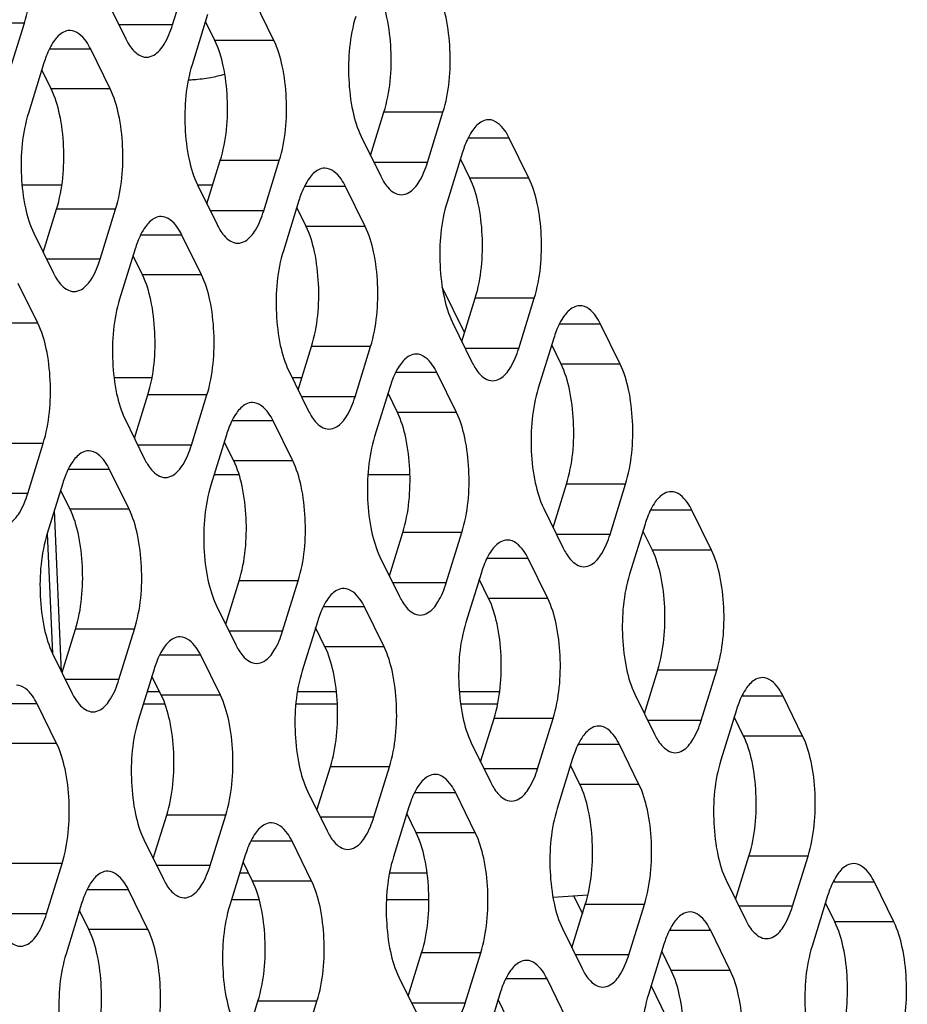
# Model space of a CAD drawing. Header units: millimetres. Extents: x 0 to 420, y 0 to 297.
# Tile 159 of 180: x 196.03 to 202.26, y 194.41 to 201.32. Entities that reach past the tile are written whole.
import ezdxf

# ---------------------------------------------------------------- set-up
doc = ezdxf.new("R2010")
doc.units = ezdxf.units.MM
doc.header["$LTSCALE"] = 23.1
doc.layers.get('0').update_dxf_attribs({"linetype": 'CONTINUOUS'})
doc.layers.add('ASSI', color=7, linetype='CONTINUOUS')

msp = doc.modelspace()

# ---------------------------------------------------------------- linework, layer by layer
at = {"color": 7, "linetype": 'CONTINUOUS'}
msp.add_line((199.923225, 195.169657), (199.983873, 195.04607), dxfattribs=at)
at = {"layer": 'ASSI', "color": 7, "linetype": 'CONTINUOUS'}
for p, q in [((197.106691, 201.285877), (197.215621, 201.638374)), ((196.641158, 201.468571), (196.778426, 201.188847)), ((197.818424, 201.175955), (197.681155, 201.45568)), ((197.35289, 201.358649), (197.24396, 201.006152)), ((195.957764, 200.946271), (196.066694, 201.298768)), ((197.403946, 201.175955), (197.337976, 201.310388)), ((196.669497, 200.83635), (196.532228, 201.116074)), ((196.203963, 201.019044), (196.095033, 200.666547)), ((196.255019, 200.83635), (196.189049, 200.970783)), ((198.496643, 200.368363), (198.590659, 200.672599)), ((198.896207, 200.320101), (199.005136, 200.672599)), ((198.430673, 200.502796), (198.567942, 200.223071)), ((199.607939, 200.21018), (199.47067, 200.489904)), ((199.142405, 200.392874), (199.033475, 200.040377)), ((197.347716, 200.028757), (197.441732, 200.332993)), ((197.747279, 199.980496), (197.856209, 200.332993)), ((199.193462, 200.21018), (199.127491, 200.344613)), ((197.281746, 200.16319), (197.419014, 199.883466)), ((196.329089, 200.159844), (196.050627, 200.159844)), ((197.388225, 200.159844), (197.281746, 200.159844)), ((198.459012, 199.870574), (198.321743, 200.150299)), ((197.993478, 200.053269), (197.884548, 199.700771)), ((196.198789, 199.689152), (196.292805, 199.993387)), ((196.598352, 199.64089), (196.707282, 199.993387)), ((198.044534, 199.870574), (197.978564, 200.005007)), ((196.132818, 199.823585), (196.270087, 199.54386)), ((197.310085, 199.530969), (197.172816, 199.810693)), ((196.844551, 199.713663), (196.735621, 199.361166)), ((196.895607, 199.530969), (196.829637, 199.665402)), ((196.161157, 199.191363), (196.023889, 199.471088)), ((199.156551, 199.125501), (198.999491, 199.445555)), ((199.137231, 199.062982), (199.231247, 199.367218)), ((199.536794, 199.014721), (199.645724, 199.367218)), ((199.071261, 199.197415), (199.20853, 198.91769)), ((200.248527, 198.904799), (200.111258, 199.184523)), ((199.782993, 199.087493), (199.674063, 198.734996)), ((197.988304, 198.723376), (198.08232, 199.027612)), ((198.387867, 198.675115), (198.496797, 199.027612)), ((199.834049, 198.904799), (199.768079, 199.039232)), ((197.922333, 198.857809), (198.059602, 198.578085)), ((196.96194, 198.807842), (196.696108, 198.807842)), ((198.014406, 198.807842), (197.946854, 198.807842)), ((199.0996, 198.565193), (198.962331, 198.844918)), ((198.634066, 198.747888), (198.525136, 198.395391)), ((196.839376, 198.383771), (196.933392, 198.688007)), ((197.23894, 198.335509), (197.34787, 198.688007)), ((198.685122, 198.565193), (198.619152, 198.699626)), ((196.773406, 198.518204), (196.910675, 198.238479)), ((197.950672, 198.225588), (197.813404, 198.505312)), ((197.485139, 198.408282), (197.376209, 198.055785)), ((196.090013, 197.995904), (196.198943, 198.348401)), ((197.536195, 198.225588), (197.470225, 198.360021)), ((196.801745, 197.885982), (196.664476, 198.165707)), ((197.574112, 198.127225), (197.398286, 198.127225)), ((198.773067, 198.127225), (198.478407, 198.127225)), ((196.336212, 198.068676), (196.227282, 197.716179)), ((196.387268, 197.885982), (196.321298, 198.020415)), ((199.777819, 197.757601), (199.871835, 198.061837)), ((200.177382, 197.70934), (200.286312, 198.061837)), ((199.711849, 197.892034), (199.849117, 197.612309)), ((196.327792, 196.745397), (196.277057, 197.877253)), ((200.889115, 197.599418), (200.751846, 197.879142)), ((200.423581, 197.782112), (200.314651, 197.429615)), ((196.266795, 196.873295), (196.22901, 197.716257)), ((198.628892, 197.417995), (198.722908, 197.722231)), ((199.028455, 197.369734), (199.137385, 197.722231)), ((200.474637, 197.599418), (200.408667, 197.733851)), ((198.562921, 197.552428), (198.70019, 197.272704)), ((199.740188, 197.259812), (199.602919, 197.539537)), ((199.274654, 197.442507), (199.165724, 197.09001)), ((197.479964, 197.07839), (197.57398, 197.382626)), ((197.879528, 197.030128), (197.988458, 197.382626)), ((199.32571, 197.259812), (199.25974, 197.394245)), ((197.413994, 197.212823), (197.551263, 196.933098)), ((198.59126, 196.920207), (198.453992, 197.199931)), ((198.125727, 197.102901), (198.016797, 196.750404)), ((198.176783, 196.920207), (198.110813, 197.05464)), ((196.331037, 196.738784), (196.425053, 197.04302)), ((196.730601, 196.690523), (196.839531, 197.04302)), ((196.265067, 196.873217), (196.402336, 196.593493)), ((197.442333, 196.580601), (197.305064, 196.860326)), ((196.976799, 196.763296), (196.86787, 196.410798)), ((197.027856, 196.580601), (196.961886, 196.715034)), ((200.418407, 196.45222), (200.512423, 196.756456)), ((200.81797, 196.403959), (200.9269, 196.756456)), ((197.016562, 196.603615), (196.927454, 196.603615)), ((198.25728, 196.603615), (197.983695, 196.603615)), ((199.40225, 196.603615), (199.119567, 196.603615)), ((200.352437, 196.586653), (200.489705, 196.306929)), ((201.529703, 196.294037), (201.392434, 196.573761)), ((196.293406, 196.240996), (196.156137, 196.52072)), ((197.053707, 196.517852), (196.900952, 196.517852)), ((198.263336, 196.517852), (197.972873, 196.517852)), ((199.38857, 196.517852), (199.128687, 196.517852)), ((201.064169, 196.476731), (200.955239, 196.124234)), ((201.115225, 196.294037), (201.049255, 196.42847)), ((199.269479, 196.112614), (199.363495, 196.41685)), ((199.669043, 196.064353), (199.777973, 196.41685)), ((199.203509, 196.247047), (199.340778, 195.967323)), ((200.380776, 195.954431), (200.243507, 196.234156)), ((199.915242, 196.137126), (199.806312, 195.784629)), ((199.966298, 195.954431), (199.900328, 196.088864)), ((198.120552, 195.773009), (198.214568, 196.077245)), ((198.520116, 195.724748), (198.629046, 196.077245)), ((198.054582, 195.907442), (198.191851, 195.627717)), ((199.231848, 195.614826), (199.094579, 195.89455)), ((196.971625, 195.433403), (197.065641, 195.737639)), ((197.371189, 195.385142), (197.480119, 195.737639)), ((198.766315, 195.79752), (198.657385, 195.445023)), ((198.817371, 195.614826), (198.751401, 195.749259)), ((196.905655, 195.567836), (197.042924, 195.288112)), ((198.082921, 195.27522), (197.945652, 195.554945)), ((196.222261, 195.045536), (196.331191, 195.398033)), ((197.617387, 195.457915), (197.508458, 195.105417)), ((197.668444, 195.27522), (197.602474, 195.409653)), ((201.058995, 195.146839), (201.153011, 195.451075)), ((201.458558, 195.098578), (201.567488, 195.451075)), ((197.641256, 195.330624), (197.578052, 195.330624)), ((198.893954, 195.330624), (198.629756, 195.330624)), ((200.993024, 195.281272), (201.130293, 195.001548)), ((202.170291, 194.988656), (202.033022, 195.268381)), ((196.933994, 194.935615), (196.796725, 195.215339)), ((196.46846, 195.118309), (196.35953, 194.765812)), ((197.715818, 195.144141), (197.520424, 195.144141)), ((198.905461, 195.144141), (198.608724, 195.144141)), ((200.021263, 195.176541), (199.777733, 195.159442)), ((201.704757, 195.17135), (201.595827, 194.818853)), ((201.755813, 194.988656), (201.689843, 195.123089)), ((196.519516, 194.935615), (196.453546, 195.070048)), ((199.910067, 194.807233), (200.004083, 195.111469)), ((200.309631, 194.758972), (200.418561, 195.111469)), ((199.844097, 194.941667), (199.981366, 194.661942)), ((201.021363, 194.64905), (200.884095, 194.928775)), ((198.76114, 194.467628), (198.855156, 194.771864)), ((199.160704, 194.419367), (199.269634, 194.771864)), ((200.55583, 194.831745), (200.4469, 194.479248)), ((200.606886, 194.64905), (200.540916, 194.783484)), ((198.69517, 194.602061), (198.832439, 194.322336)), ((199.872436, 194.309445), (199.735167, 194.589169)), ((200.691987, 194.081702), (200.46622, 194.541767)), ((197.612213, 194.128022), (197.706229, 194.432258)), ((198.011777, 194.079761), (198.120706, 194.432258)), ((199.406902, 194.492139), (199.297973, 194.139642)), ((199.457959, 194.309445), (199.391989, 194.443878))]:
    msp.add_line(p, q, dxfattribs=at)
at = {"layer": 'ASSI', "color": 9, "linetype": 'CONTINUOUS'}
for p, q in [((196.066694, 201.298768), (195.652217, 201.298768)), ((197.106691, 201.285877), (196.730811, 201.285877)), ((197.818424, 201.175955), (197.403946, 201.175955)), ((196.532228, 201.116074), (196.24209, 201.116074)), ((196.669497, 200.83635), (196.255019, 200.83635)), ((199.005136, 200.672599), (198.590659, 200.672599)), ((199.47067, 200.489904), (199.180532, 200.489904)), ((197.856209, 200.332993), (197.441732, 200.332993)), ((198.896207, 200.320101), (198.520326, 200.320101)), ((199.607939, 200.21018), (199.193462, 200.21018)), ((198.321743, 200.150299), (198.031605, 200.150299)), ((196.707282, 199.993387), (196.292805, 199.993387)), ((197.747279, 199.980496), (197.371399, 199.980496)), ((198.459012, 199.870574), (198.044534, 199.870574)), ((197.172816, 199.810693), (196.882678, 199.810693)), ((196.598352, 199.64089), (196.222472, 199.64089)), ((197.310085, 199.530969), (196.895607, 199.530969)), ((199.645724, 199.367218), (199.231247, 199.367218)), ((196.161157, 199.191363), (195.74668, 199.191363)), ((200.111258, 199.184523), (199.82112, 199.184523)), ((198.496797, 199.027612), (198.08232, 199.027612)), ((199.536794, 199.014721), (199.160914, 199.014721)), ((200.248527, 198.904799), (199.834049, 198.904799)), ((198.962331, 198.844918), (198.672193, 198.844918)), ((197.34787, 198.688007), (196.933392, 198.688007)), ((198.387867, 198.675115), (198.011987, 198.675115)), ((197.813404, 198.505312), (197.523266, 198.505312)), ((199.0996, 198.565193), (198.685122, 198.565193)), ((196.198943, 198.348401), (195.784465, 198.348401)), ((197.23894, 198.335509), (196.86306, 198.335509)), ((197.950672, 198.225588), (197.536195, 198.225588)), ((196.664476, 198.165707), (196.374339, 198.165707)), ((200.286312, 198.061837), (199.871835, 198.061837)), ((196.090013, 197.995904), (195.714132, 197.995904)), ((196.801745, 197.885982), (196.387268, 197.885982)), ((200.751846, 197.879142), (200.461708, 197.879142)), ((199.137385, 197.722231), (198.722908, 197.722231)), ((200.177382, 197.70934), (199.801502, 197.70934)), ((199.602919, 197.539537), (199.312781, 197.539537)), ((200.889115, 197.599418), (200.474637, 197.599418)), ((197.988458, 197.382626), (197.57398, 197.382626)), ((199.028455, 197.369734), (198.652575, 197.369734)), ((199.740188, 197.259812), (199.32571, 197.259812)), ((198.453992, 197.199931), (198.163854, 197.199931)), ((196.839531, 197.04302), (196.425053, 197.04302)), ((197.879528, 197.030128), (197.503648, 197.030128)), ((198.59126, 196.920207), (198.176783, 196.920207)), ((197.305064, 196.860326), (197.014927, 196.860326)), ((200.9269, 196.756456), (200.512423, 196.756456)), ((196.730601, 196.690523), (196.35472, 196.690523)), ((197.442333, 196.580601), (197.027856, 196.580601)), ((201.392434, 196.573761), (201.102296, 196.573761)), ((196.156137, 196.52072), (195.865999, 196.52072)), ((199.777973, 196.41685), (199.363495, 196.41685)), ((200.81797, 196.403959), (200.44209, 196.403959)), ((201.529703, 196.294037), (201.115225, 196.294037)), ((196.293406, 196.240996), (195.878929, 196.240996)), ((200.243507, 196.234156), (199.953369, 196.234156)), ((198.629046, 196.077245), (198.214568, 196.077245)), ((199.669043, 196.064353), (199.293163, 196.064353)), ((200.380776, 195.954431), (199.966298, 195.954431)), ((199.094579, 195.89455), (198.804442, 195.89455)), ((197.480119, 195.737639), (197.065641, 195.737639)), ((198.520116, 195.724748), (198.144235, 195.724748)), ((199.231848, 195.614826), (198.817371, 195.614826)), ((197.945652, 195.554945), (197.655515, 195.554945)), ((196.331191, 195.398033), (195.916714, 195.398033)), ((201.567488, 195.451075), (201.153011, 195.451075)), ((197.371189, 195.385142), (196.995308, 195.385142)), ((198.082921, 195.27522), (197.668444, 195.27522)), ((202.033022, 195.268381), (201.742884, 195.268381)), ((196.796725, 195.215339), (196.506587, 195.215339)), ((200.418561, 195.111469), (200.004083, 195.111469)), ((201.458558, 195.098578), (201.082678, 195.098578)), ((196.222261, 195.045536), (195.846381, 195.045536)), ((202.170291, 194.988656), (201.755813, 194.988656)), ((196.933994, 194.935615), (196.519516, 194.935615)), ((200.884095, 194.928775), (200.593957, 194.928775)), ((199.269634, 194.771864), (198.855156, 194.771864)), ((200.309631, 194.758972), (199.933751, 194.758972)), ((201.021363, 194.64905), (200.606886, 194.64905)), ((199.735167, 194.589169), (199.44503, 194.589169)), ((198.120706, 194.432258), (197.706229, 194.432258)), ((199.160704, 194.419367), (198.784823, 194.419367))]:
    msp.add_line(p, q, dxfattribs=at)
at = {"layer": 'ASSI', "color": 7, "linetype": 'CONTINUOUS'}
for centre, radius, start, end in [((196.931435, 200.795087), 0.761166, 159.076552, 162.8887167), ((197.172834, 202.004706), 1.106017, 280.4060086, 285.7721033), ((199.869878, 200.168917), 0.761166, 159.076552, 162.8887167), ((198.720951, 199.829312), 0.761166, 159.076552, 162.8887167), ((197.572023, 199.489706), 0.761166, 159.076552, 162.8887167), ((200.510466, 198.863537), 0.761166, 159.076552, 162.8887167), ((199.361539, 198.523931), 0.761166, 159.076552, 162.8887167), ((198.212611, 198.184325), 0.761166, 159.076552, 162.8887167), ((197.063684, 197.84472), 0.761166, 159.076552, 162.8887167), ((201.151054, 197.558156), 0.761166, 159.076552, 162.8887167), ((200.002126, 197.21855), 0.761166, 159.076552, 162.8887167), ((198.853199, 196.878944), 0.761166, 159.076552, 162.8887167), ((197.704272, 196.539339), 0.761166, 159.076552, 162.8887167), ((201.791642, 196.252775), 0.761166, 159.076552, 162.8887167), ((200.642714, 195.913169), 0.761166, 159.076552, 162.8887167), ((199.493787, 195.573564), 0.761166, 159.076552, 162.8887167), ((198.34486, 195.233958), 0.761166, 159.076552, 162.8887167), ((202.432229, 194.947394), 0.761166, 159.076552, 162.8887167), ((197.195933, 194.894352), 0.761166, 159.076552, 162.8887167), ((201.283302, 194.607788), 0.761166, 159.076552, 162.8887167), ((200.134375, 194.268183), 0.761166, 159.076552, 162.8887167)]:
    msp.add_arc(centre, radius, start, end, dxfattribs=at)
for points, knots in [([(196.066694, 201.298768), (196.110419, 201.440264), (196.129135, 201.668374), (196.096472, 201.952029), (196.056519, 202.085467), (196.028909, 202.141731)], [0, 0, 0, 0, 0.51848124, 0.78058459, 1, 1, 1, 1]), ([(198.590659, 200.672599), (198.634384, 200.814094), (198.6531, 201.042204), (198.620437, 201.325859), (198.580484, 201.459297), (198.552874, 201.515561)], [0, 0, 0, 0, 0.51848124, 0.78058459, 1, 1, 1, 1]), ([(199.005136, 200.672599), (199.048862, 200.814094), (199.067578, 201.042204), (199.034915, 201.325859), (198.994961, 201.459297), (198.967351, 201.515561)], [0, 0, 0, 0, 0.51848124, 0.78058459, 1, 1, 1, 1]), ([(198.392887, 201.345758), (198.349162, 201.204262), (198.330446, 200.976153), (198.363109, 200.692498), (198.403063, 200.55906), (198.430673, 200.502796)], [0, 0, 0, 0, 0.51848124, 0.78058459, 1, 1, 1, 1]), ([(196.923563, 201.058852), (196.941662, 201.05885), (196.995177, 201.076701), (197.061032, 201.160805), (197.092245, 201.239128), (197.106691, 201.285877)], [0, 0, 0, 0, 0.1768175, 0.52196498, 1, 1, 1, 1]), ([(196.387091, 201.246069), (196.371249, 201.24607), (196.325534, 201.233012), (196.264955, 201.16766), (196.234847, 201.104417), (196.220462, 201.066915)], [0, 0, 0, 0, 0.18501564, 0.53092222, 1, 1, 1, 1]), ([(196.532228, 201.116074), (196.522775, 201.135336), (196.491613, 201.19191), (196.432089, 201.246066), (196.387091, 201.246069)], [0, 0, 0, 0, 0.32287628, 1, 1, 1, 1]), ([(196.79873, 201.151854), (196.807375, 201.137819), (196.836836, 201.094926), (196.887066, 201.058854), (196.923563, 201.058852)], [0, 0, 0, 0, 0.31113016, 1, 1, 1, 1]), ([(197.441732, 200.332993), (197.485457, 200.474489), (197.504173, 200.702598), (197.47151, 200.986253), (197.431557, 201.119691), (197.403946, 201.175955)], [0, 0, 0, 0, 0.51848124, 0.78058459, 1, 1, 1, 1]), ([(197.856209, 200.332993), (197.899935, 200.474489), (197.91865, 200.702598), (197.885988, 200.986253), (197.846034, 201.119691), (197.818424, 201.175955)], [0, 0, 0, 0, 0.51848124, 0.78058459, 1, 1, 1, 1]), ([(197.24396, 201.006152), (197.200235, 200.864657), (197.181519, 200.636547), (197.214182, 200.352892), (197.254135, 200.219454), (197.281746, 200.16319)], [0, 0, 0, 0, 0.51848124, 0.78058459, 1, 1, 1, 1]), ([(197.217827, 200.900441), (197.2306, 200.900792), (197.28246, 200.903264), (197.334112, 200.909831), (197.372606, 200.91688)], [0, 0, 0, 0, 0.24614256, 1, 1, 1, 1]), ([(196.292805, 199.993387), (196.33653, 200.134883), (196.355246, 200.362993), (196.322583, 200.646648), (196.282629, 200.780086), (196.255019, 200.83635)], [0, 0, 0, 0, 0.51848124, 0.78058459, 1, 1, 1, 1]), ([(196.707282, 199.993387), (196.751007, 200.134883), (196.769723, 200.362993), (196.73706, 200.646648), (196.697107, 200.780086), (196.669497, 200.83635)], [0, 0, 0, 0, 0.51848124, 0.78058459, 1, 1, 1, 1]), ([(196.095033, 200.666547), (196.051308, 200.525051), (196.032592, 200.296942), (196.065255, 200.013287), (196.105208, 199.879848), (196.132818, 199.823585)], [0, 0, 0, 0, 0.51848124, 0.78058459, 1, 1, 1, 1]), ([(199.325534, 200.619899), (199.309691, 200.619901), (199.263976, 200.606842), (199.203397, 200.54149), (199.17329, 200.478247), (199.158905, 200.440745)], [0, 0, 0, 0, 0.18501564, 0.53092222, 1, 1, 1, 1]), ([(199.47067, 200.489904), (199.461218, 200.509166), (199.430055, 200.56574), (199.370531, 200.619896), (199.325534, 200.619899)], [0, 0, 0, 0, 0.32287628, 1, 1, 1, 1]), ([(198.713078, 200.093076), (198.731177, 200.093075), (198.784692, 200.110926), (198.850547, 200.19503), (198.88176, 200.273353), (198.896207, 200.320101)], [0, 0, 0, 0, 0.1768175, 0.52196498, 1, 1, 1, 1]), ([(198.176606, 200.280294), (198.160764, 200.280295), (198.115049, 200.267236), (198.05447, 200.201885), (198.024363, 200.138642), (198.009978, 200.10114)], [0, 0, 0, 0, 0.18501564, 0.53092222, 1, 1, 1, 1]), ([(198.321743, 200.150299), (198.312291, 200.169561), (198.281128, 200.226135), (198.221604, 200.280291), (198.176606, 200.280294)], [0, 0, 0, 0, 0.32287628, 1, 1, 1, 1]), ([(198.588245, 200.186079), (198.596891, 200.172044), (198.626352, 200.129151), (198.676581, 200.093079), (198.713078, 200.093076)], [0, 0, 0, 0, 0.31113016, 1, 1, 1, 1]), ([(199.231247, 199.367218), (199.274972, 199.508713), (199.293688, 199.736823), (199.261025, 200.020478), (199.221072, 200.153916), (199.193462, 200.21018)], [0, 0, 0, 0, 0.51848124, 0.78058459, 1, 1, 1, 1]), ([(199.645724, 199.367218), (199.68945, 199.508713), (199.708166, 199.736823), (199.675503, 200.020478), (199.635549, 200.153916), (199.607939, 200.21018)], [0, 0, 0, 0, 0.51848124, 0.78058459, 1, 1, 1, 1]), ([(199.033475, 200.040377), (198.98975, 199.898881), (198.971034, 199.670772), (199.003697, 199.387117), (199.04365, 199.253679), (199.071261, 199.197415)], [0, 0, 0, 0, 0.51848124, 0.78058459, 1, 1, 1, 1]), ([(197.564151, 199.753471), (197.58225, 199.753469), (197.635764, 199.77132), (197.70162, 199.855424), (197.732833, 199.933747), (197.747279, 199.980496)], [0, 0, 0, 0, 0.1768175, 0.52196498, 1, 1, 1, 1]), ([(197.027679, 199.940688), (197.011837, 199.940689), (196.966122, 199.927631), (196.905543, 199.862279), (196.875435, 199.799036), (196.86105, 199.761534)], [0, 0, 0, 0, 0.18501564, 0.53092222, 1, 1, 1, 1]), ([(197.172816, 199.810693), (197.163363, 199.829955), (197.1322, 199.886529), (197.072676, 199.940685), (197.027679, 199.940688)], [0, 0, 0, 0, 0.32287628, 1, 1, 1, 1]), ([(197.439318, 199.846473), (197.447963, 199.832438), (197.477424, 199.789545), (197.527654, 199.753473), (197.564151, 199.753471)], [0, 0, 0, 0, 0.31113016, 1, 1, 1, 1]), ([(198.08232, 199.027612), (198.126045, 199.169108), (198.144761, 199.397217), (198.112098, 199.680872), (198.072145, 199.81431), (198.044534, 199.870574)], [0, 0, 0, 0, 0.51848124, 0.78058459, 1, 1, 1, 1]), ([(198.496797, 199.027612), (198.540523, 199.169108), (198.559238, 199.397217), (198.526575, 199.680872), (198.486622, 199.81431), (198.459012, 199.870574)], [0, 0, 0, 0, 0.51848124, 0.78058459, 1, 1, 1, 1]), ([(197.884548, 199.700771), (197.840823, 199.559276), (197.822107, 199.331166), (197.85477, 199.047511), (197.894723, 198.914073), (197.922333, 198.857809)], [0, 0, 0, 0, 0.51848124, 0.78058459, 1, 1, 1, 1]), ([(196.415224, 199.413865), (196.433322, 199.413864), (196.486837, 199.431714), (196.552693, 199.515819), (196.583906, 199.594141), (196.598352, 199.64089)], [0, 0, 0, 0, 0.1768175, 0.52196498, 1, 1, 1, 1]), ([(196.290391, 199.506868), (196.299036, 199.492832), (196.328497, 199.44994), (196.378726, 199.413868), (196.415224, 199.413865)], [0, 0, 0, 0, 0.31113016, 1, 1, 1, 1]), ([(196.933392, 198.688007), (196.977118, 198.829502), (196.995834, 199.057612), (196.963171, 199.341267), (196.923217, 199.474705), (196.895607, 199.530969)], [0, 0, 0, 0, 0.51848124, 0.78058459, 1, 1, 1, 1]), ([(197.34787, 198.688007), (197.391595, 198.829502), (197.410311, 199.057612), (197.377648, 199.341267), (197.337695, 199.474705), (197.310085, 199.530969)], [0, 0, 0, 0, 0.51848124, 0.78058459, 1, 1, 1, 1]), ([(196.735621, 199.361166), (196.691896, 199.21967), (196.67318, 198.991561), (196.705843, 198.707906), (196.745796, 198.574467), (196.773406, 198.518204)], [0, 0, 0, 0, 0.51848124, 0.78058459, 1, 1, 1, 1]), ([(199.966121, 199.314518), (199.950279, 199.31452), (199.904564, 199.301461), (199.843985, 199.23611), (199.813878, 199.172866), (199.799493, 199.135364)], [0, 0, 0, 0, 0.18501564, 0.53092222, 1, 1, 1, 1]), ([(200.111258, 199.184523), (200.101806, 199.203785), (200.070643, 199.260359), (200.011119, 199.314515), (199.966121, 199.314518)], [0, 0, 0, 0, 0.32287628, 1, 1, 1, 1]), ([(196.198943, 198.348401), (196.242668, 198.489897), (196.261384, 198.718006), (196.228721, 199.001661), (196.188768, 199.135099), (196.161157, 199.191363)], [0, 0, 0, 0, 0.51848124, 0.78058459, 1, 1, 1, 1]), ([(199.353666, 198.787695), (199.371765, 198.787694), (199.42528, 198.805545), (199.491135, 198.889649), (199.522348, 198.967972), (199.536794, 199.014721)], [0, 0, 0, 0, 0.1768175, 0.52196498, 1, 1, 1, 1]), ([(198.817194, 198.974913), (198.801352, 198.974914), (198.755637, 198.961856), (198.695058, 198.896504), (198.66495, 198.833261), (198.650565, 198.795759)], [0, 0, 0, 0, 0.18501564, 0.53092222, 1, 1, 1, 1]), ([(198.962331, 198.844918), (198.952878, 198.86418), (198.921716, 198.920754), (198.862192, 198.97491), (198.817194, 198.974913)], [0, 0, 0, 0, 0.32287628, 1, 1, 1, 1]), ([(199.228833, 198.880698), (199.237478, 198.866663), (199.26694, 198.82377), (199.317169, 198.787698), (199.353666, 198.787695)], [0, 0, 0, 0, 0.31113016, 1, 1, 1, 1]), ([(199.871835, 198.061837), (199.91556, 198.203332), (199.934276, 198.431442), (199.901613, 198.715097), (199.86166, 198.848535), (199.834049, 198.904799)], [0, 0, 0, 0, 0.51848124, 0.78058459, 1, 1, 1, 1]), ([(200.286312, 198.061837), (200.330038, 198.203332), (200.348753, 198.431442), (200.316091, 198.715097), (200.276137, 198.848535), (200.248527, 198.904799)], [0, 0, 0, 0, 0.51848124, 0.78058459, 1, 1, 1, 1]), ([(199.674063, 198.734996), (199.630338, 198.5935), (199.611622, 198.365391), (199.644285, 198.081736), (199.684238, 197.948298), (199.711849, 197.892034)], [0, 0, 0, 0, 0.51848124, 0.78058459, 1, 1, 1, 1]), ([(198.204739, 198.44809), (198.222837, 198.448088), (198.276352, 198.465939), (198.342208, 198.550043), (198.373421, 198.628366), (198.387867, 198.675115)], [0, 0, 0, 0, 0.1768175, 0.52196498, 1, 1, 1, 1]), ([(197.668267, 198.635307), (197.652424, 198.635308), (197.60671, 198.62225), (197.546131, 198.556898), (197.516023, 198.493655), (197.501638, 198.456153)], [0, 0, 0, 0, 0.18501564, 0.53092222, 1, 1, 1, 1]), ([(197.813404, 198.505312), (197.803951, 198.524574), (197.772788, 198.581148), (197.713264, 198.635304), (197.668267, 198.635307)], [0, 0, 0, 0, 0.32287628, 1, 1, 1, 1]), ([(198.079906, 198.541092), (198.088551, 198.527057), (198.118012, 198.484164), (198.168241, 198.448092), (198.204739, 198.44809)], [0, 0, 0, 0, 0.31113016, 1, 1, 1, 1]), ([(198.722908, 197.722231), (198.766633, 197.863727), (198.785349, 198.091836), (198.752686, 198.375491), (198.712732, 198.50893), (198.685122, 198.565193)], [0, 0, 0, 0, 0.51848124, 0.78058459, 1, 1, 1, 1]), ([(199.137385, 197.722231), (199.18111, 197.863727), (199.199826, 198.091836), (199.167163, 198.375491), (199.12721, 198.50893), (199.0996, 198.565193)], [0, 0, 0, 0, 0.51848124, 0.78058459, 1, 1, 1, 1]), ([(198.525136, 198.395391), (198.481411, 198.253895), (198.462695, 198.025785), (198.495358, 197.74213), (198.535311, 197.608692), (198.562921, 197.552428)], [0, 0, 0, 0, 0.51848124, 0.78058459, 1, 1, 1, 1]), ([(196.51934, 198.295702), (196.503497, 198.295703), (196.457783, 198.282644), (196.397204, 198.217293), (196.367096, 198.15405), (196.352711, 198.116547)], [0, 0, 0, 0, 0.18501564, 0.53092222, 1, 1, 1, 1]), ([(196.664476, 198.165707), (196.655024, 198.184969), (196.623861, 198.241543), (196.564337, 198.295698), (196.51934, 198.295702)], [0, 0, 0, 0, 0.32287628, 1, 1, 1, 1]), ([(197.055812, 198.108484), (197.07391, 198.108483), (197.127425, 198.126334), (197.193281, 198.210438), (197.224494, 198.28876), (197.23894, 198.335509)], [0, 0, 0, 0, 0.1768175, 0.52196498, 1, 1, 1, 1]), ([(197.57398, 197.382626), (197.617706, 197.524121), (197.636422, 197.752231), (197.603759, 198.035886), (197.563805, 198.169324), (197.536195, 198.225588)], [0, 0, 0, 0, 0.51848124, 0.78058459, 1, 1, 1, 1]), ([(197.988458, 197.382626), (198.032183, 197.524121), (198.050899, 197.752231), (198.018236, 198.035886), (197.978283, 198.169324), (197.950672, 198.225588)], [0, 0, 0, 0, 0.51848124, 0.78058459, 1, 1, 1, 1]), ([(196.930979, 198.201487), (196.939624, 198.187452), (196.969085, 198.144559), (197.019314, 198.108487), (197.055812, 198.108484)], [0, 0, 0, 0, 0.31113016, 1, 1, 1, 1]), ([(197.376209, 198.055785), (197.332483, 197.914289), (197.313768, 197.68618), (197.34643, 197.402525), (197.386384, 197.269087), (197.413994, 197.212823)], [0, 0, 0, 0, 0.51848124, 0.78058459, 1, 1, 1, 1]), ([(195.906885, 197.768879), (195.924983, 197.768877), (195.978498, 197.786728), (196.044354, 197.870832), (196.075566, 197.949155), (196.090013, 197.995904)], [0, 0, 0, 0, 0.1768175, 0.52196498, 1, 1, 1, 1]), ([(200.606709, 198.009137), (200.590867, 198.009139), (200.545152, 197.99608), (200.484573, 197.930729), (200.454466, 197.867486), (200.440081, 197.829983)], [0, 0, 0, 0, 0.18501564, 0.53092222, 1, 1, 1, 1]), ([(200.751846, 197.879142), (200.742394, 197.898404), (200.711231, 197.954978), (200.651707, 198.009134), (200.606709, 198.009137)], [0, 0, 0, 0, 0.32287628, 1, 1, 1, 1]), ([(196.425053, 197.04302), (196.468779, 197.184516), (196.487494, 197.412625), (196.454832, 197.69628), (196.414878, 197.829718), (196.387268, 197.885982)], [0, 0, 0, 0, 0.51848124, 0.78058459, 1, 1, 1, 1]), ([(196.839531, 197.04302), (196.883256, 197.184516), (196.901972, 197.412625), (196.869309, 197.69628), (196.829356, 197.829718), (196.801745, 197.885982)], [0, 0, 0, 0, 0.51848124, 0.78058459, 1, 1, 1, 1]), ([(196.227282, 197.716179), (196.183556, 197.574684), (196.16484, 197.346574), (196.197503, 197.062919), (196.237457, 196.929481), (196.265067, 196.873217)], [0, 0, 0, 0, 0.51848124, 0.78058459, 1, 1, 1, 1]), ([(199.994254, 197.482314), (200.012353, 197.482313), (200.065868, 197.500164), (200.131723, 197.584268), (200.162936, 197.662591), (200.177382, 197.70934)], [0, 0, 0, 0, 0.1768175, 0.52196498, 1, 1, 1, 1]), ([(199.457782, 197.669532), (199.44194, 197.669533), (199.396225, 197.656475), (199.335646, 197.591123), (199.305538, 197.52788), (199.291153, 197.490378)], [0, 0, 0, 0, 0.18501564, 0.53092222, 1, 1, 1, 1]), ([(199.602919, 197.539537), (199.593466, 197.558799), (199.562304, 197.615373), (199.50278, 197.669529), (199.457782, 197.669532)], [0, 0, 0, 0, 0.32287628, 1, 1, 1, 1]), ([(199.869421, 197.575317), (199.878066, 197.561282), (199.907527, 197.518389), (199.957757, 197.482317), (199.994254, 197.482314)], [0, 0, 0, 0, 0.31113016, 1, 1, 1, 1]), ([(200.512423, 196.756456), (200.556148, 196.897951), (200.574864, 197.126061), (200.542201, 197.409716), (200.502248, 197.543154), (200.474637, 197.599418)], [0, 0, 0, 0, 0.51848124, 0.78058459, 1, 1, 1, 1]), ([(200.9269, 196.756456), (200.970626, 196.897951), (200.989341, 197.126061), (200.956679, 197.409716), (200.916725, 197.543154), (200.889115, 197.599418)], [0, 0, 0, 0, 0.51848124, 0.78058459, 1, 1, 1, 1]), ([(200.314651, 197.429615), (200.270926, 197.28812), (200.25221, 197.06001), (200.284873, 196.776355), (200.324826, 196.642917), (200.352437, 196.586653)], [0, 0, 0, 0, 0.51848124, 0.78058459, 1, 1, 1, 1]), ([(198.308855, 197.329926), (198.293012, 197.329927), (198.247298, 197.316869), (198.186719, 197.251517), (198.156611, 197.188274), (198.142226, 197.150772)], [0, 0, 0, 0, 0.18501564, 0.53092222, 1, 1, 1, 1]), ([(198.453992, 197.199931), (198.444539, 197.219193), (198.413376, 197.275767), (198.353852, 197.329923), (198.308855, 197.329926)], [0, 0, 0, 0, 0.32287628, 1, 1, 1, 1]), ([(198.845327, 197.142709), (198.863425, 197.142708), (198.91694, 197.160558), (198.982796, 197.244662), (199.014009, 197.322985), (199.028455, 197.369734)], [0, 0, 0, 0, 0.1768175, 0.52196498, 1, 1, 1, 1]), ([(199.363495, 196.41685), (199.407221, 196.558346), (199.425937, 196.786455), (199.393274, 197.07011), (199.35332, 197.203549), (199.32571, 197.259812)], [0, 0, 0, 0, 0.51848124, 0.78058459, 1, 1, 1, 1]), ([(199.777973, 196.41685), (199.821698, 196.558346), (199.840414, 196.786455), (199.807751, 197.07011), (199.767798, 197.203549), (199.740188, 197.259812)], [0, 0, 0, 0, 0.51848124, 0.78058459, 1, 1, 1, 1]), ([(198.720494, 197.235711), (198.729139, 197.221676), (198.7586, 197.178783), (198.808829, 197.142711), (198.845327, 197.142709)], [0, 0, 0, 0, 0.31113016, 1, 1, 1, 1]), ([(199.165724, 197.09001), (199.121999, 196.948514), (199.103283, 196.720404), (199.135946, 196.436749), (199.175899, 196.303311), (199.203509, 196.247047)], [0, 0, 0, 0, 0.51848124, 0.78058459, 1, 1, 1, 1]), ([(197.159928, 196.990321), (197.144085, 196.990322), (197.09837, 196.977263), (197.037792, 196.911912), (197.007684, 196.848669), (196.993299, 196.811167)], [0, 0, 0, 0, 0.18501564, 0.53092222, 1, 1, 1, 1]), ([(197.305064, 196.860326), (197.295612, 196.879588), (197.264449, 196.936162), (197.204925, 196.990318), (197.159928, 196.990321)], [0, 0, 0, 0, 0.32287628, 1, 1, 1, 1]), ([(197.6964, 196.803103), (197.714498, 196.803102), (197.768013, 196.820953), (197.833869, 196.905057), (197.865081, 196.98338), (197.879528, 197.030128)], [0, 0, 0, 0, 0.1768175, 0.52196498, 1, 1, 1, 1]), ([(198.214568, 196.077245), (198.258294, 196.21874), (198.27701, 196.44685), (198.244347, 196.730505), (198.204393, 196.863943), (198.176783, 196.920207)], [0, 0, 0, 0, 0.51848124, 0.78058459, 1, 1, 1, 1]), ([(198.629046, 196.077245), (198.672771, 196.21874), (198.691487, 196.44685), (198.658824, 196.730505), (198.618871, 196.863943), (198.59126, 196.920207)], [0, 0, 0, 0, 0.51848124, 0.78058459, 1, 1, 1, 1]), ([(197.571567, 196.896106), (197.580212, 196.882071), (197.609673, 196.839178), (197.659902, 196.803106), (197.6964, 196.803103)], [0, 0, 0, 0, 0.31113016, 1, 1, 1, 1]), ([(198.016797, 196.750404), (197.973071, 196.608908), (197.954356, 196.380799), (197.987018, 196.097144), (198.026972, 195.963706), (198.054582, 195.907442)], [0, 0, 0, 0, 0.51848124, 0.78058459, 1, 1, 1, 1]), ([(196.156137, 196.52072), (196.146685, 196.539982), (196.115522, 196.596556), (196.055998, 196.650712), (196.011001, 196.650715)], [0, 0, 0, 0, 0.32287628, 1, 1, 1, 1]), ([(196.547472, 196.463498), (196.565571, 196.463496), (196.619086, 196.481347), (196.684941, 196.565451), (196.716154, 196.643774), (196.730601, 196.690523)], [0, 0, 0, 0, 0.1768175, 0.52196498, 1, 1, 1, 1]), ([(201.247297, 196.703757), (201.231455, 196.703758), (201.18574, 196.690699), (201.125161, 196.625348), (201.095053, 196.562105), (201.080669, 196.524602)], [0, 0, 0, 0, 0.18501564, 0.53092222, 1, 1, 1, 1]), ([(201.392434, 196.573761), (201.382981, 196.593023), (201.351819, 196.649597), (201.292295, 196.703753), (201.247297, 196.703757)], [0, 0, 0, 0, 0.32287628, 1, 1, 1, 1]), ([(197.065641, 195.737639), (197.109367, 195.879135), (197.128082, 196.107244), (197.095419, 196.390899), (197.055466, 196.524337), (197.027856, 196.580601)], [0, 0, 0, 0, 0.51848124, 0.78058459, 1, 1, 1, 1]), ([(197.480119, 195.737639), (197.523844, 195.879135), (197.54256, 196.107244), (197.509897, 196.390899), (197.469943, 196.524337), (197.442333, 196.580601)], [0, 0, 0, 0, 0.51848124, 0.78058459, 1, 1, 1, 1]), ([(196.422639, 196.5565), (196.431285, 196.542465), (196.460746, 196.499572), (196.510975, 196.4635), (196.547472, 196.463498)], [0, 0, 0, 0, 0.31113016, 1, 1, 1, 1]), ([(196.86787, 196.410798), (196.824144, 196.269303), (196.805428, 196.041193), (196.838091, 195.757538), (196.878045, 195.6241), (196.905655, 195.567836)], [0, 0, 0, 0, 0.51848124, 0.78058459, 1, 1, 1, 1]), ([(200.09837, 196.364151), (200.082527, 196.364152), (200.036813, 196.351094), (199.976234, 196.285742), (199.946126, 196.222499), (199.931741, 196.184997)], [0, 0, 0, 0, 0.18501564, 0.53092222, 1, 1, 1, 1]), ([(200.243507, 196.234156), (200.234054, 196.253418), (200.202891, 196.309992), (200.143367, 196.364148), (200.09837, 196.364151)], [0, 0, 0, 0, 0.32287628, 1, 1, 1, 1]), ([(200.634842, 196.176933), (200.65294, 196.176932), (200.706455, 196.194783), (200.772311, 196.278887), (200.803524, 196.35721), (200.81797, 196.403959)], [0, 0, 0, 0, 0.1768175, 0.52196498, 1, 1, 1, 1]), ([(201.153011, 195.451075), (201.196736, 195.59257), (201.215452, 195.82068), (201.182789, 196.104335), (201.142836, 196.237773), (201.115225, 196.294037)], [0, 0, 0, 0, 0.51848124, 0.78058459, 1, 1, 1, 1]), ([(201.567488, 195.451075), (201.611213, 195.59257), (201.629929, 195.82068), (201.597266, 196.104335), (201.557313, 196.237773), (201.529703, 196.294037)], [0, 0, 0, 0, 0.51848124, 0.78058459, 1, 1, 1, 1]), ([(196.331191, 195.398033), (196.374917, 195.539529), (196.393633, 195.767639), (196.36097, 196.051294), (196.321016, 196.184732), (196.293406, 196.240996)], [0, 0, 0, 0, 0.51848124, 0.78058459, 1, 1, 1, 1]), ([(200.510009, 196.269936), (200.518654, 196.255901), (200.548115, 196.213008), (200.598345, 196.176936), (200.634842, 196.176933)], [0, 0, 0, 0, 0.31113016, 1, 1, 1, 1]), ([(200.955239, 196.124234), (200.911514, 195.982739), (200.892798, 195.754629), (200.925461, 195.470974), (200.965414, 195.337536), (200.993024, 195.281272)], [0, 0, 0, 0, 0.51848124, 0.78058459, 1, 1, 1, 1]), ([(198.949443, 196.024545), (198.9336, 196.024547), (198.887886, 196.011488), (198.827307, 195.946137), (198.797199, 195.882893), (198.782814, 195.845391)], [0, 0, 0, 0, 0.18501564, 0.53092222, 1, 1, 1, 1]), ([(199.094579, 195.89455), (199.085127, 195.913812), (199.053964, 195.970386), (198.99444, 196.024542), (198.949443, 196.024545)], [0, 0, 0, 0, 0.32287628, 1, 1, 1, 1]), ([(199.485915, 195.837328), (199.504013, 195.837327), (199.557528, 195.855177), (199.623384, 195.939281), (199.654597, 196.017604), (199.669043, 196.064353)], [0, 0, 0, 0, 0.1768175, 0.52196498, 1, 1, 1, 1]), ([(200.004083, 195.111469), (200.047809, 195.252965), (200.066525, 195.481075), (200.033862, 195.76473), (199.993908, 195.898168), (199.966298, 195.954431)], [0, 0, 0, 0, 0.51848124, 0.78058459, 1, 1, 1, 1]), ([(200.418561, 195.111469), (200.462286, 195.252965), (200.481002, 195.481075), (200.448339, 195.76473), (200.408386, 195.898168), (200.380776, 195.954431)], [0, 0, 0, 0, 0.51848124, 0.78058459, 1, 1, 1, 1]), ([(199.361082, 195.93033), (199.369727, 195.916295), (199.399188, 195.873402), (199.449417, 195.837331), (199.485915, 195.837328)], [0, 0, 0, 0, 0.31113016, 1, 1, 1, 1]), ([(199.806312, 195.784629), (199.762586, 195.643133), (199.743871, 195.415023), (199.776534, 195.131368), (199.816487, 194.99793), (199.844097, 194.941667)], [0, 0, 0, 0, 0.51848124, 0.78058459, 1, 1, 1, 1]), ([(197.800516, 195.68494), (197.784673, 195.684941), (197.738958, 195.671883), (197.678379, 195.606531), (197.648272, 195.543288), (197.633887, 195.505786)], [0, 0, 0, 0, 0.18501564, 0.53092222, 1, 1, 1, 1]), ([(197.945652, 195.554945), (197.9362, 195.574207), (197.905037, 195.630781), (197.845513, 195.684937), (197.800516, 195.68494)], [0, 0, 0, 0, 0.32287628, 1, 1, 1, 1]), ([(198.336988, 195.497722), (198.355086, 195.497721), (198.408601, 195.515572), (198.474457, 195.599676), (198.505669, 195.677999), (198.520116, 195.724748)], [0, 0, 0, 0, 0.1768175, 0.52196498, 1, 1, 1, 1]), ([(198.855156, 194.771864), (198.898882, 194.913359), (198.917597, 195.141469), (198.884935, 195.425124), (198.844981, 195.558562), (198.817371, 195.614826)], [0, 0, 0, 0, 0.51848124, 0.78058459, 1, 1, 1, 1]), ([(199.269634, 194.771864), (199.313359, 194.913359), (199.332075, 195.141469), (199.299412, 195.425124), (199.259459, 195.558562), (199.231848, 195.614826)], [0, 0, 0, 0, 0.51848124, 0.78058459, 1, 1, 1, 1]), ([(198.212154, 195.590725), (198.2208, 195.57669), (198.250261, 195.533797), (198.30049, 195.497725), (198.336988, 195.497722)], [0, 0, 0, 0, 0.31113016, 1, 1, 1, 1]), ([(198.657385, 195.445023), (198.613659, 195.303527), (198.594943, 195.075418), (198.627606, 194.791763), (198.66756, 194.658325), (198.69517, 194.602061)], [0, 0, 0, 0, 0.51848124, 0.78058459, 1, 1, 1, 1]), ([(201.887885, 195.398376), (201.872043, 195.398377), (201.826328, 195.385318), (201.765749, 195.319967), (201.735641, 195.256724), (201.721256, 195.219221)], [0, 0, 0, 0, 0.18501564, 0.53092222, 1, 1, 1, 1]), ([(202.033022, 195.268381), (202.023569, 195.287643), (201.992407, 195.344216), (201.932883, 195.398372), (201.887885, 195.398376)], [0, 0, 0, 0, 0.32287628, 1, 1, 1, 1]), ([(196.651588, 195.345334), (196.635746, 195.345335), (196.590031, 195.332277), (196.529452, 195.266925), (196.499345, 195.203682), (196.48496, 195.16618)], [0, 0, 0, 0, 0.18501564, 0.53092222, 1, 1, 1, 1]), ([(196.796725, 195.215339), (196.787273, 195.234601), (196.75611, 195.291175), (196.696586, 195.345331), (196.651588, 195.345334)], [0, 0, 0, 0, 0.32287628, 1, 1, 1, 1]), ([(197.18806, 195.158117), (197.206159, 195.158115), (197.259674, 195.175966), (197.325529, 195.26007), (197.356742, 195.338393), (197.371189, 195.385142)], [0, 0, 0, 0, 0.1768175, 0.52196498, 1, 1, 1, 1]), ([(197.706229, 194.432258), (197.749954, 194.573754), (197.76867, 194.801863), (197.736007, 195.085518), (197.696054, 195.218957), (197.668444, 195.27522)], [0, 0, 0, 0, 0.51848124, 0.78058459, 1, 1, 1, 1]), ([(198.120706, 194.432258), (198.164432, 194.573754), (198.183148, 194.801863), (198.150485, 195.085518), (198.110531, 195.218957), (198.082921, 195.27522)], [0, 0, 0, 0, 0.51848124, 0.78058459, 1, 1, 1, 1]), ([(197.063227, 195.251119), (197.071873, 195.237084), (197.101334, 195.194191), (197.151563, 195.158119), (197.18806, 195.158117)], [0, 0, 0, 0, 0.31113016, 1, 1, 1, 1]), ([(197.508458, 195.105417), (197.464732, 194.963922), (197.446016, 194.735812), (197.478679, 194.452157), (197.518633, 194.318719), (197.546243, 194.262455)], [0, 0, 0, 0, 0.51848124, 0.78058459, 1, 1, 1, 1]), ([(200.738958, 195.05877), (200.723115, 195.058771), (200.677401, 195.045713), (200.616822, 194.980361), (200.586714, 194.917118), (200.572329, 194.879616)], [0, 0, 0, 0, 0.18501564, 0.53092222, 1, 1, 1, 1]), ([(200.884095, 194.928775), (200.874642, 194.948037), (200.843479, 195.004611), (200.783955, 195.058767), (200.738958, 195.05877)], [0, 0, 0, 0, 0.32287628, 1, 1, 1, 1]), ([(201.27543, 194.871553), (201.293528, 194.871551), (201.347043, 194.889402), (201.412899, 194.973506), (201.444112, 195.051829), (201.458558, 195.098578)], [0, 0, 0, 0, 0.1768175, 0.52196498, 1, 1, 1, 1]), ([(196.039133, 194.818511), (196.057232, 194.81851), (196.110747, 194.836361), (196.176602, 194.920465), (196.207815, 194.998787), (196.222261, 195.045536)], [0, 0, 0, 0, 0.1768175, 0.52196498, 1, 1, 1, 1]), ([(201.793599, 194.145694), (201.837324, 194.28719), (201.85604, 194.515299), (201.823377, 194.798954), (201.783423, 194.932392), (201.755813, 194.988656)], [0, 0, 0, 0, 0.51848124, 0.78058459, 1, 1, 1, 1]), ([(202.208076, 194.145694), (202.251801, 194.28719), (202.270517, 194.515299), (202.237854, 194.798954), (202.197901, 194.932392), (202.170291, 194.988656)], [0, 0, 0, 0, 0.51848124, 0.78058459, 1, 1, 1, 1]), ([(195.9143, 194.911514), (195.922945, 194.897478), (195.952407, 194.854586), (196.002636, 194.818514), (196.039133, 194.818511)], [0, 0, 0, 0, 0.31113016, 1, 1, 1, 1]), ([(196.557302, 194.092653), (196.601027, 194.234148), (196.619743, 194.462258), (196.58708, 194.745913), (196.547127, 194.879351), (196.519516, 194.935615)], [0, 0, 0, 0, 0.51848124, 0.78058459, 1, 1, 1, 1]), ([(196.971779, 194.092653), (197.015505, 194.234148), (197.03422, 194.462258), (197.001558, 194.745913), (196.961604, 194.879351), (196.933994, 194.935615)], [0, 0, 0, 0, 0.51848124, 0.78058459, 1, 1, 1, 1]), ([(201.150597, 194.964555), (201.159242, 194.95052), (201.188703, 194.907627), (201.238932, 194.871555), (201.27543, 194.871553)], [0, 0, 0, 0, 0.31113016, 1, 1, 1, 1]), ([(201.595827, 194.818853), (201.552102, 194.677358), (201.533386, 194.449248), (201.566049, 194.165593), (201.606002, 194.032155), (201.633612, 193.975891)], [0, 0, 0, 0, 0.51848124, 0.78058459, 1, 1, 1, 1]), ([(196.35953, 194.765812), (196.315805, 194.624316), (196.297089, 194.396207), (196.329752, 194.112552), (196.369705, 193.979114), (196.397316, 193.92285)], [0, 0, 0, 0, 0.51848124, 0.78058459, 1, 1, 1, 1]), ([(199.590031, 194.719164), (199.574188, 194.719166), (199.528473, 194.706107), (199.467895, 194.640756), (199.437787, 194.577512), (199.423402, 194.54001)], [0, 0, 0, 0, 0.18501564, 0.53092222, 1, 1, 1, 1]), ([(199.735167, 194.589169), (199.725715, 194.608431), (199.694552, 194.665005), (199.635028, 194.719161), (199.590031, 194.719164)], [0, 0, 0, 0, 0.32287628, 1, 1, 1, 1]), ([(200.126503, 194.531947), (200.144601, 194.531946), (200.198116, 194.549796), (200.263972, 194.6339), (200.295184, 194.712223), (200.309631, 194.758972)], [0, 0, 0, 0, 0.1768175, 0.52196498, 1, 1, 1, 1]), ([(200.644671, 193.806088), (200.688397, 193.947584), (200.707113, 194.175694), (200.67445, 194.459349), (200.634496, 194.592787), (200.606886, 194.64905)], [0, 0, 0, 0, 0.51848124, 0.78058459, 1, 1, 1, 1]), ([(201.059149, 193.806088), (201.102874, 193.947584), (201.12159, 194.175694), (201.088927, 194.459349), (201.048974, 194.592787), (201.021363, 194.64905)], [0, 0, 0, 0, 0.51848124, 0.78058459, 1, 1, 1, 1]), ([(200.00167, 194.624949), (200.010315, 194.610914), (200.039776, 194.568021), (200.090005, 194.53195), (200.126503, 194.531947)], [0, 0, 0, 0, 0.31113016, 1, 1, 1, 1]), ([(200.4469, 194.479248), (200.403174, 194.337752), (200.384459, 194.109642), (200.417121, 193.825987), (200.457075, 193.692549), (200.484685, 193.636286)], [0, 0, 0, 0, 0.51848124, 0.78058459, 1, 1, 1, 1]), ([(198.977575, 194.192341), (198.995674, 194.19234), (199.049189, 194.210191), (199.115044, 194.294295), (199.146257, 194.372618), (199.160704, 194.419367)], [0, 0, 0, 0, 0.1768175, 0.52196498, 1, 1, 1, 1])]:
    msp.add_open_spline(points, degree=3, knots=knots, dxfattribs=at)
for points in [[(196.778426, 201.188847), (196.784623, 201.176219), (196.791353, 201.16383), (196.79873, 201.151854)], [(198.567942, 200.223071), (198.574138, 200.210444), (198.580868, 200.198055), (198.588245, 200.186079)], [(197.419014, 199.883466), (197.425211, 199.870838), (197.431941, 199.858449), (197.439318, 199.846473)], [(196.270087, 199.54386), (196.276284, 199.531233), (196.283014, 199.518844), (196.290391, 199.506868)], [(199.20853, 198.91769), (199.214726, 198.905063), (199.221456, 198.892674), (199.228833, 198.880698)], [(198.059602, 198.578085), (198.065799, 198.565457), (198.072529, 198.553068), (198.079906, 198.541092)], [(196.910675, 198.238479), (196.916872, 198.225852), (196.923601, 198.213463), (196.930979, 198.201487)], [(199.849117, 197.612309), (199.855314, 197.599682), (199.862044, 197.587293), (199.869421, 197.575317)], [(198.70019, 197.272704), (198.706387, 197.260076), (198.713117, 197.247688), (198.720494, 197.235711)], [(197.551263, 196.933098), (197.55746, 196.920471), (197.564189, 196.908082), (197.571567, 196.896106)], [(196.402336, 196.593493), (196.408533, 196.580865), (196.415262, 196.568476), (196.422639, 196.5565)], [(200.489705, 196.306929), (200.495902, 196.294301), (200.502632, 196.281912), (200.510009, 196.269936)], [(199.340778, 195.967323), (199.346975, 195.954695), (199.353705, 195.942307), (199.361082, 195.93033)], [(198.191851, 195.627717), (198.198048, 195.61509), (198.204777, 195.602701), (198.212154, 195.590725)], [(197.042924, 195.288112), (197.04912, 195.275484), (197.05585, 195.263095), (197.063227, 195.251119)], [(201.130293, 195.001548), (201.13649, 194.98892), (201.14322, 194.976531), (201.150597, 194.964555)], [(199.981366, 194.661942), (199.987563, 194.649314), (199.994292, 194.636926), (200.00167, 194.624949)]]:
    msp.add_open_spline(points, degree=3, dxfattribs=at)

doc.saveas('drawing.dxf')
